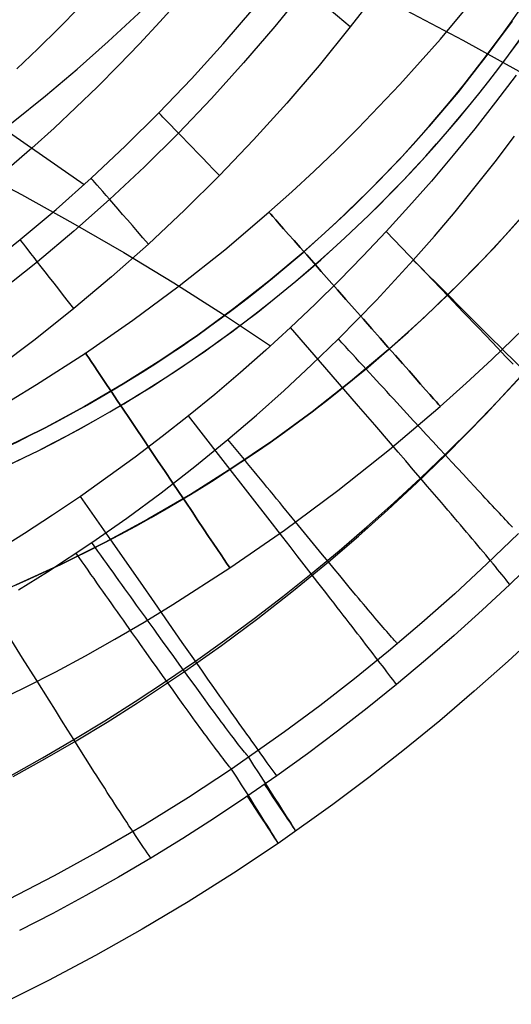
# Model space of a CAD drawing. Extents: x 35624 to 36541, y 4015 to 4839.
# Tile 78 of 150: x 36269 to 36326, y 4053 to 4167. Entities that reach past the tile are written whole.
import ezdxf

# ---------------------------------------------------------------- set-up
doc = ezdxf.new("R2010")
doc.units = 0
for name, color, linetype in [('FUSTO_INTERNO', 200, 'CONTINUOUS'), ('GAMBE', 96, 'CONTINUOUS'), ('IGES_LEVEL_1', 4, 'CONTINUOUS')]:
    doc.layers.add(name, color=color, linetype=linetype)

msp = doc.modelspace()

# ---------------------------------------------------------------- linework, layer by layer
at = {"layer": 'FUSTO_INTERNO'}
for p, q in [((36325.86, 4166.53, -193.15), (36322.8, 4162.36, -193.15)), ((36322.8, 4162.36, -168.15), (36325.86, 4166.53, -168.15)), ((36325.86, 4166.53, -180.65), (36322.8, 4162.36, -180.65)), ((36322.8, 4162.36, -193.15), (36319.61, 4158.29, -193.15)), ((36319.61, 4158.29, -168.15), (36322.8, 4162.36, -168.15)), ((36322.8, 4162.36, -180.65), (36319.61, 4158.29, -180.65)), ((36319.61, 4158.29, -193.15), (36316.27, 4154.33, -193.15)), ((36316.27, 4154.33, -168.15), (36319.61, 4158.29, -168.15)), ((36319.61, 4158.29, -180.65), (36316.27, 4154.33, -180.65)), ((36316.27, 4154.33, -193.15), (36312.81, 4150.49, -193.15)), ((36312.81, 4150.49, -168.15), (36316.27, 4154.33, -168.15)), ((36316.27, 4154.33, -180.65), (36312.81, 4150.49, -180.65)), ((36312.81, 4150.49, -193.15), (36309.21, 4146.77, -193.15)), ((36309.21, 4146.77, -168.15), (36312.81, 4150.49, -168.15)), ((36312.81, 4150.49, -180.65), (36309.21, 4146.77, -180.65)), ((36309.21, 4146.77, -193.15), (36305.49, 4143.17, -193.15)), ((36305.49, 4143.17, -168.15), (36309.21, 4146.77, -168.15)), ((36309.21, 4146.77, -180.65), (36305.49, 4143.17, -180.65)), ((36309.21, 4146.77, -193.15), (36309.21, 4146.77, -168.15)), ((36327.58, 4144.47, -193.15), (36323.77, 4140.25, -193.15)), ((36327.58, 4144.47, -168.15), (36323.77, 4140.25, -168.15)), ((36323.77, 4140.25, -180.65), (36327.58, 4144.47, -180.65)), ((36305.49, 4143.17, -193.15), (36301.65, 4139.71, -193.15)), ((36301.65, 4139.71, -168.15), (36305.49, 4143.17, -168.15)), ((36305.49, 4143.17, -180.65), (36301.65, 4139.71, -180.65)), ((36301.65, 4139.71, -193.15), (36297.69, 4136.37, -193.15)), ((36297.69, 4136.37, -168.15), (36301.65, 4139.71, -168.15)), ((36301.65, 4139.71, -180.65), (36297.69, 4136.37, -180.65)), ((36323.77, 4140.25, -193.15), (36319.82, 4136.16, -193.15)), ((36323.77, 4140.25, -168.15), (36319.82, 4136.16, -168.15)), ((36319.82, 4136.16, -180.65), (36323.77, 4140.25, -180.65)), ((36297.69, 4136.37, -193.15), (36293.62, 4133.18, -193.15)), ((36293.62, 4133.18, -168.15), (36297.69, 4136.37, -168.15)), ((36297.69, 4136.37, -180.65), (36293.62, 4133.18, -180.65)), ((36319.82, 4136.16, -193.15), (36315.73, 4132.21, -193.15)), ((36319.82, 4136.16, -168.15), (36315.73, 4132.21, -168.15)), ((36315.73, 4132.21, -180.65), (36319.82, 4136.16, -180.65)), ((36319.82, 4136.16, -193.15), (36319.82, 4136.16, -168.15)), ((36293.62, 4133.18, -193.15), (36289.45, 4130.12, -193.15)), ((36289.45, 4130.12, -168.15), (36293.62, 4133.18, -168.15)), ((36293.62, 4133.18, -180.65), (36289.45, 4130.12, -180.65)), ((36315.73, 4132.21, -193.15), (36311.51, 4128.4, -193.15)), ((36315.73, 4132.21, -168.15), (36311.51, 4128.4, -168.15)), ((36311.51, 4128.4, -180.65), (36315.73, 4132.21, -180.65)), ((36289.45, 4130.12, -193.15), (36285.17, 4127.21, -193.15)), ((36285.17, 4127.21, -168.15), (36289.45, 4130.12, -168.15)), ((36289.45, 4130.12, -180.65), (36285.17, 4127.21, -180.65)), ((36311.51, 4128.4, -193.15), (36307.16, 4124.74, -193.15)), ((36311.51, 4128.4, -168.15), (36307.16, 4124.74, -168.15)), ((36307.16, 4124.74, -180.65), (36311.51, 4128.4, -180.65)), ((36285.17, 4127.21, -193.15), (36280.79, 4124.45, -193.15)), ((36280.79, 4124.45, -168.15), (36285.17, 4127.21, -168.15)), ((36285.17, 4127.21, -180.65), (36280.79, 4124.45, -180.65)), ((36307.16, 4124.74, -193.15), (36302.69, 4121.22, -193.15)), ((36307.16, 4124.74, -168.15), (36302.69, 4121.22, -168.15)), ((36302.69, 4121.22, -180.65), (36307.16, 4124.74, -180.65)), ((36280.79, 4124.45, -193.15), (36276.33, 4121.83, -193.15)), ((36276.33, 4121.83, -168.15), (36280.79, 4124.45, -168.15)), ((36280.79, 4124.45, -180.65), (36276.33, 4121.83, -180.65)), ((36276.33, 4121.83, -193.15), (36271.78, 4119.38, -193.15)), ((36271.78, 4119.38, -168.15), (36276.33, 4121.83, -168.15)), ((36276.33, 4121.83, -180.65), (36271.78, 4119.38, -180.65)), ((36302.69, 4121.22, -193.15), (36298.1, 4117.87, -193.15)), ((36302.69, 4121.22, -168.15), (36298.1, 4117.87, -168.15)), ((36298.1, 4117.87, -180.65), (36302.69, 4121.22, -180.65)), ((36271.78, 4119.38, -193.15), (36267.14, 4117.07, -193.15)), ((36267.14, 4117.07, -168.15), (36271.78, 4119.38, -168.15)), ((36271.78, 4119.38, -180.65), (36267.14, 4117.07, -180.65)), ((36298.1, 4117.87, -193.15), (36293.4, 4114.67, -193.15)), ((36298.1, 4117.87, -168.15), (36293.4, 4114.67, -168.15)), ((36293.4, 4114.67, -180.65), (36298.1, 4117.87, -180.65)), ((36293.4, 4114.67, -193.15), (36288.59, 4111.63, -193.15)), ((36293.4, 4114.67, -168.15), (36288.59, 4111.63, -168.15)), ((36288.59, 4111.63, -180.65), (36293.4, 4114.67, -180.65)), ((36288.59, 4111.63, -193.15), (36283.68, 4108.76, -193.15)), ((36288.59, 4111.63, -168.15), (36283.68, 4108.76, -168.15)), ((36283.68, 4108.76, -180.65), (36288.59, 4111.63, -180.65)), ((36283.68, 4108.76, -193.15), (36278.68, 4106.06, -193.15)), ((36283.68, 4108.76, -168.15), (36278.68, 4106.06, -168.15)), ((36278.68, 4106.06, -180.65), (36283.68, 4108.76, -180.65)), ((36278.68, 4106.06, -193.15), (36273.58, 4103.53, -193.15)), ((36278.68, 4106.06, -168.15), (36273.58, 4103.53, -168.15)), ((36273.58, 4103.53, -180.65), (36278.68, 4106.06, -180.65)), ((36273.58, 4103.53, -193.15), (36268.41, 4101.17, -193.15)), ((36273.58, 4103.53, -168.15), (36268.41, 4101.17, -168.15)), ((36268.41, 4101.17, -180.65), (36273.58, 4103.53, -180.65))]:
    msp.add_line(p, q, dxfattribs=at)
at = {"layer": 'FUSTO_INTERNO', "extrusion": (5.97307e-06, -1.44203e-05, 1)}
msp.add_arc((36202.1, 4253.82, -185), 153.43, 269.9851, 0.0359, dxfattribs=at)
at = {"layer": 'FUSTO_INTERNO'}
for centre, radius, start, end in [((36202.06, 4253.92, -193.15), 151.53, 314.9996, 0), ((36202.06, 4253.92, -193.15), 166.53, 314.9997, 0), ((36202.06, 4253.92, -193.15), 151.53, 270, 314.9996), ((36202.06, 4253.92, -160.16), 153.53, 270, 314.9999), ((36202.06, 4253.92, -193.15), 166.53, 270, 314.9997)]:
    msp.add_arc(centre, radius, start, end, dxfattribs=at)
at = {"layer": 'FUSTO_INTERNO', "extrusion": (2.03804e-05, -2.03805e-05, 1)}
msp.add_arc((36202.21, 4253.77, -159.5), 153.32, 314.9978, 0.0528, dxfattribs=at)
at = {"layer": 'GAMBE'}
for p, q in [((36317.57, 4164.43, -380.01), (36322.08, 4169.86, -380.01)), ((36312.87, 4159.16, -380.01), (36317.57, 4164.43, -380.01)), ((36307.99, 4154.05, -380.01), (36312.87, 4159.16, -380.01)), ((36305.48, 4151.56, -380.01), (36307.99, 4154.05, -380.01)), ((36302.93, 4149.11, -380.01), (36305.48, 4151.56, -380.01)), ((36300.33, 4146.71, -380.01), (36302.93, 4149.11, -380.01)), ((36297.7, 4144.35, -380.01), (36300.33, 4146.71, -380.01)), ((36292.57, 4140, -380.01), (36297.7, 4144.35, -380.01)), ((36287.3, 4135.82, -380.01), (36292.57, 4140, -380.01)), ((36281.92, 4131.83, -380.01), (36287.3, 4135.82, -380.01)), ((36323.52, 4127.29, -380.01), (36329.31, 4132.94, -380.01)), ((36276.44, 4128.03, -380.01), (36281.92, 4131.83, -380.01)), ((36270.77, 4124.37, -380.01), (36276.44, 4128.03, -380.01)), ((36320.55, 4124.54, -380.01), (36323.52, 4127.29, -380.01)), ((36267.89, 4122.61, -380.01), (36270.77, 4124.37, -380.01)), ((36317.54, 4121.84, -380.01), (36320.55, 4124.54, -380.01)), ((36311.68, 4116.86, -380.01), (36317.54, 4121.84, -380.01)), ((36305.66, 4112.08, -380.01), (36311.68, 4116.86, -380.01)), ((36299.48, 4107.5, -380.01), (36305.66, 4112.08, -380.01)), ((36293.16, 4103.12, -380.01), (36299.48, 4107.5, -380.01)), ((36286.58, 4098.87, -380.01), (36293.16, 4103.12, -380.01)), ((36283.23, 4096.84, -380.01), (36286.58, 4098.87, -380.01)), ((36279.85, 4094.86, -380.01), (36283.23, 4096.84, -380.01)), ((36276.44, 4092.94, -380.01), (36279.85, 4094.86, -380.01)), ((36272.99, 4091.09, -380.01), (36276.44, 4092.94, -380.01)), ((36269.51, 4089.3, -380.01), (36272.99, 4091.09, -380.01)), ((36265.99, 4087.59, -380.01), (36269.51, 4089.3, -380.01))]:
    msp.add_line(p, q, dxfattribs=at)
at = {"layer": 'GAMBE', "extrusion": (0.750222, 0.661186, 2.08941e-07)}
msp.add_circle((-20905.34, -380.02, 29971.53), 15, dxfattribs=at)
at = {"layer": 'GAMBE', "extrusion": (0.830336, 0.557263, 2.09836e-07)}
msp.add_circle((-16802.86, -380.02, 32422.04), 15, dxfattribs=at)
at = {"layer": 'IGES_LEVEL_1'}
for p, q in [((36310.62, 4170.4, -319.73), (36307.12, 4165.84, -319.73)), ((36301.87, 4170.21, -317.1), (36298.37, 4165.89, -317.1)), ((36275.71, 4168.11, -139.73), (36273.35, 4165.69, -139.73)), ((36287.38, 4169.04, -229.73), (36285.06, 4166.45, -229.73)), ((36292.38, 4163.88, -310.6), (36295.93, 4168.03, -310.6)), ((36313.55, 4167.8, -96.56), (36320.15, 4164.31, -99.74)), ((36273.35, 4165.69, -139.73), (36270.94, 4163.32, -139.73)), ((36285.06, 4166.45, -229.73), (36282.69, 4163.89, -229.73)), ((36298.37, 4165.89, -317.1), (36294.76, 4161.67, -317.1)), ((36307.12, 4165.84, -319.73), (36303.5, 4161.38, -319.73)), ((36282.69, 4163.89, -229.73), (36280.28, 4161.38, -229.73)), ((36288.71, 4159.83, -310.6), (36292.38, 4163.88, -310.6)), ((36320.15, 4164.31, -99.74), (36326.65, 4160.72, -103)), ((36270.94, 4163.32, -139.73), (36268.49, 4160.99, -139.73)), ((36280.28, 4161.38, -229.73), (36277.83, 4158.91, -229.73)), ((36294.76, 4161.67, -317.1), (36291.03, 4157.56, -317.1)), ((36303.5, 4161.38, -319.73), (36299.77, 4157.02, -319.73)), ((36326.32, 4160.27, -103), (36323.95, 4157.13, -103)), ((36277.83, 4158.91, -229.73), (36275.33, 4156.49, -229.73)), ((36284.94, 4155.88, -310.6), (36288.71, 4159.83, -310.6)), ((36291.03, 4157.56, -317.1), (36287.2, 4153.54, -317.1)), ((36299.77, 4157.02, -319.73), (36295.92, 4152.77, -319.73)), ((36323.95, 4157.13, -103), (36321.53, 4154.03, -103)), ((36263.47, 4156.48, -139.73), (36276.29, 4147.57, -310.6)), ((36275.33, 4156.49, -229.73), (36272.8, 4154.11, -229.73)), ((36281.07, 4152.04, -310.6), (36284.94, 4155.88, -310.6)), ((36272.8, 4154.11, -229.73), (36270.22, 4151.78, -229.73)), ((36287.2, 4153.54, -317.1), (36283.27, 4149.64, -317.1)), ((36321.53, 4154.03, -103), (36319.05, 4150.98, -103)), ((36323.9, 4150.21, -319.73), (36326.15, 4153.17, -319.73)), ((36277.1, 4148.31, -310.6), (36281.07, 4152.04, -310.6)), ((36295.92, 4152.77, -319.73), (36291.96, 4148.62, -319.73)), ((36270.22, 4151.78, -229.73), (36267.6, 4149.5, -229.73)), ((36319.05, 4150.98, -103), (36316.51, 4147.98, -103)), ((36321.6, 4147.29, -319.73), (36323.9, 4150.21, -319.73)), ((36262.93, 4149.65, -87.26), (36269.01, 4146.43, -89.7)), ((36283.27, 4149.64, -317.1), (36279.23, 4145.85, -317.1)), ((36291.96, 4148.62, -319.73), (36287.9, 4144.59, -319.73)), ((36273.03, 4144.68, -310.6), (36277.1, 4148.31, -310.6)), ((36316.51, 4147.98, -103), (36313.92, 4145.02, -103)), ((36269.01, 4146.43, -89.7), (36274.99, 4143.11, -92.22)), ((36319.26, 4144.41, -319.73), (36321.6, 4147.29, -319.73)), ((36279.23, 4145.85, -317.1), (36275.1, 4142.17, -317.1)), ((36268.87, 4141.18, -310.6), (36273.03, 4144.68, -310.6)), ((36287.9, 4144.59, -319.73), (36283.73, 4140.67, -319.73)), ((36313.92, 4145.02, -103), (36311.28, 4142.12, -103)), ((36316.86, 4141.58, -319.73), (36319.26, 4144.41, -319.73)), ((36274.99, 4143.11, -92.22), (36280.88, 4139.7, -94.8)), ((36275.1, 4142.17, -317.1), (36270.87, 4138.6, -317.1)), ((36311.28, 4142.12, -103), (36308.59, 4139.26, -103)), ((36318.48, 4134.6, -107.88), (36311.28, 4142.12, -103)), ((36264.61, 4137.79, -310.61), (36268.87, 4141.18, -310.6)), ((36283.73, 4140.67, -319.73), (36279.45, 4136.87, -319.73)), ((36314.42, 4138.8, -319.73), (36316.86, 4141.58, -319.73)), ((36280.88, 4139.7, -94.8), (36286.66, 4136.18, -97.47)), ((36270.87, 4138.6, -317.1), (36266.54, 4135.16, -317.1)), ((36308.59, 4139.26, -103), (36305.85, 4136.46, -103)), ((36310.15, 4134.16, -319.73), (36314.42, 4138.8, -319.73)), ((36279.45, 4136.87, -319.73), (36275.08, 4133.18, -319.73)), ((36286.66, 4136.18, -97.47), (36292.33, 4132.58, -100.2)), ((36305.85, 4136.46, -103), (36303.05, 4133.71, -103)), ((36303.05, 4133.71, -103), (36300.21, 4131.01, -103)), ((36305.74, 4129.67, -319.73), (36310.15, 4134.16, -319.73)), ((36320.21, 4132.78, -109.15), (36318.48, 4134.6, -107.88)), ((36275.08, 4133.18, -319.73), (36270.61, 4129.62, -319.73)), ((36292.33, 4132.58, -100.2), (36297.89, 4128.88, -103)), ((36321.92, 4131, -110.44), (36320.21, 4132.78, -109.15)), ((36300.21, 4131.01, -103), (36297.32, 4128.37, -103)), ((36304.19, 4126.4, -105.79), (36300.21, 4131.01, -103)), ((36323.58, 4129.26, -111.78), (36321.92, 4131, -110.44)), ((36270.61, 4129.62, -319.73), (36266.05, 4126.19, -319.73)), ((36302.64, 4126.65, -319.73), (36305.74, 4129.67, -319.73)), ((36306.15, 4129.22, -319.72), (36305.74, 4129.67, -319.73)), ((36306.55, 4128.78, -319.69), (36306.15, 4129.22, -319.72)), ((36325.19, 4127.57, -113.18), (36323.58, 4129.26, -111.78)), ((36297.32, 4128.37, -103), (36294.39, 4125.78, -103)), ((36306.96, 4128.34, -319.65), (36306.55, 4128.78, -319.69)), ((36307.36, 4127.9, -319.59), (36306.96, 4128.34, -319.65)), ((36307.76, 4127.46, -319.53), (36307.36, 4127.9, -319.59)), ((36308.16, 4127.03, -319.45), (36307.76, 4127.46, -319.53)), ((36308.56, 4126.59, -319.36), (36308.16, 4127.03, -319.45)), ((36325.98, 4126.74, -113.9), (36325.19, 4127.57, -113.18)), ((36294.39, 4125.78, -103), (36291.41, 4123.24, -103)), ((36299.47, 4123.7, -319.73), (36302.64, 4126.65, -319.73)), ((36308.07, 4121.89, -108.65), (36304.19, 4126.4, -105.79)), ((36308.96, 4126.15, -319.26), (36308.56, 4126.59, -319.36)), ((36309.36, 4125.72, -319.15), (36308.96, 4126.15, -319.26)), ((36309.76, 4125.28, -319.02), (36309.36, 4125.72, -319.15)), ((36322.81, 4120.95, -313.44), (36327.35, 4125.85, -313.44)), ((36310.16, 4124.85, -318.88), (36309.76, 4125.28, -319.02)), ((36310.55, 4124.42, -318.74), (36310.16, 4124.85, -318.88)), ((36324.23, 4122.46, -115.01), (36327.11, 4125.54, -115.02)), ((36296.24, 4120.82, -319.73), (36299.47, 4123.7, -319.73)), ((36310.95, 4123.99, -318.57), (36310.55, 4124.42, -318.74)), ((36311.34, 4123.56, -318.4), (36310.95, 4123.99, -318.57)), ((36311.74, 4123.13, -318.22), (36311.34, 4123.56, -318.4)), ((36291.41, 4123.24, -103), (36288.38, 4120.77, -103)), ((36312.13, 4122.71, -318.02), (36311.74, 4123.13, -318.22)), ((36312.52, 4122.29, -317.82), (36312.13, 4122.71, -318.02)), ((36312.9, 4121.86, -317.6), (36312.52, 4122.29, -317.82)), ((36321.29, 4119.42, -115), (36324.23, 4122.46, -115.01)), ((36309.95, 4119.71, -110.13), (36308.07, 4121.89, -108.65)), ((36313.29, 4121.44, -317.37), (36312.9, 4121.86, -317.6)), ((36313.68, 4121.02, -317.13), (36313.29, 4121.44, -317.37)), ((36288.38, 4120.77, -103), (36285.31, 4118.34, -103)), ((36292.13, 4115.92, -105.78), (36288.38, 4120.77, -103)), ((36292.95, 4118.01, -319.73), (36296.24, 4120.82, -319.73)), ((36314.06, 4120.61, -316.88), (36313.68, 4121.02, -317.13)), ((36314.44, 4120.19, -316.62), (36314.06, 4120.61, -316.88)), ((36315.2, 4119.37, -316.06), (36314.44, 4120.19, -316.62)), ((36318.14, 4116.19, -313.44), (36322.81, 4120.95, -313.44)), ((36311.78, 4117.58, -111.66), (36309.95, 4119.71, -110.13)), ((36315.95, 4118.56, -315.47), (36315.2, 4119.37, -316.06)), ((36318.3, 4116.45, -114.99), (36321.29, 4119.42, -115)), ((36285.31, 4118.34, -103), (36282.2, 4115.98, -103)), ((36289.12, 4114.88, -319.73), (36292.95, 4118.01, -319.73)), ((36293.33, 4117.55, -319.72), (36292.95, 4118.01, -319.73)), ((36316.69, 4117.76, -314.83), (36315.95, 4118.56, -315.47)), ((36317.42, 4116.96, -314.15), (36316.69, 4117.76, -314.83)), ((36293.71, 4117.08, -319.69), (36293.33, 4117.55, -319.72)), ((36294.09, 4116.62, -319.65), (36293.71, 4117.08, -319.69)), ((36294.47, 4116.16, -319.6), (36294.09, 4116.62, -319.65)), ((36312.68, 4116.54, -112.46), (36311.78, 4117.58, -111.66)), ((36318.14, 4116.19, -313.44), (36317.42, 4116.96, -314.15)), ((36282.2, 4115.98, -103), (36279.05, 4113.67, -103)), ((36295.8, 4111.2, -108.63), (36292.13, 4115.92, -105.78)), ((36294.85, 4115.7, -319.53), (36294.47, 4116.16, -319.6)), ((36295.22, 4115.23, -319.45), (36294.85, 4115.7, -319.53)), ((36313.55, 4115.52, -113.27), (36312.68, 4116.54, -112.46)), ((36314.42, 4114.51, -114.12), (36313.55, 4115.52, -113.27)), ((36314.84, 4112.99, -313.44), (36318.14, 4116.19, -313.44)), ((36315.26, 4113.53, -114.99), (36318.3, 4116.45, -114.99)), ((36318.84, 4115.42, -312.68), (36318.14, 4116.19, -313.44)), ((36285.21, 4111.84, -319.73), (36289.12, 4114.88, -319.73)), ((36295.6, 4114.77, -319.36), (36295.22, 4115.23, -319.45)), ((36295.98, 4114.31, -319.26), (36295.6, 4114.77, -319.36)), ((36296.35, 4113.86, -319.15), (36295.98, 4114.31, -319.26)), ((36315.26, 4113.53, -114.99), (36314.42, 4114.51, -114.12)), ((36319.54, 4114.67, -311.89), (36318.84, 4115.42, -312.68)), ((36320.22, 4113.94, -311.06), (36319.54, 4114.67, -311.89)), ((36279.05, 4113.67, -103), (36275.86, 4111.42, -103)), ((36296.72, 4113.4, -319.02), (36296.35, 4113.86, -319.15)), ((36297.1, 4112.94, -318.89), (36296.72, 4113.4, -319.02)), ((36312.17, 4110.67, -114.98), (36315.26, 4113.53, -114.99)), ((36316.08, 4112.57, -115.89), (36315.26, 4113.53, -114.99)), ((36320.88, 4113.22, -310.2), (36320.22, 4113.94, -311.06)), ((36321.53, 4112.53, -309.29), (36320.88, 4113.22, -310.2)), ((36297.47, 4112.49, -318.74), (36297.1, 4112.94, -318.89)), ((36297.84, 4112.04, -318.58), (36297.47, 4112.49, -318.74)), ((36298.21, 4111.59, -318.4), (36297.84, 4112.04, -318.58)), ((36311.48, 4109.86, -313.44), (36314.84, 4112.99, -313.44)), ((36316.89, 4111.63, -116.83), (36316.08, 4112.57, -115.89)), ((36321.84, 4112.19, -308.83), (36321.53, 4112.53, -309.29)), ((36322.15, 4111.86, -308.36), (36321.84, 4112.19, -308.83)), ((36275.86, 4111.42, -103), (36272.63, 4109.23, -103)), ((36279.37, 4106.37, -105.77), (36275.86, 4111.42, -103)), ((36281.23, 4108.9, -319.73), (36285.21, 4111.84, -319.73)), ((36297.57, 4108.91, -110.11), (36295.8, 4111.2, -108.63)), ((36298.58, 4111.14, -318.22), (36298.21, 4111.59, -318.4)), ((36298.94, 4110.69, -318.02), (36298.58, 4111.14, -318.22)), ((36317.67, 4110.71, -117.82), (36316.89, 4111.63, -116.83)), ((36322.46, 4111.53, -307.88), (36322.15, 4111.86, -308.36)), ((36322.76, 4111.21, -307.39), (36322.46, 4111.53, -307.88)), ((36323.05, 4110.9, -306.89), (36322.76, 4111.21, -307.39)), ((36323.33, 4110.59, -306.39), (36323.05, 4110.9, -306.89)), ((36299.31, 4110.24, -317.82), (36298.94, 4110.69, -318.02)), ((36299.67, 4109.8, -317.6), (36299.31, 4110.24, -317.82)), ((36300.04, 4109.35, -317.37), (36299.67, 4109.8, -317.6)), ((36308.06, 4106.81, -313.44), (36311.48, 4109.86, -313.44)), ((36309.02, 4107.87, -114.97), (36312.17, 4110.67, -114.98)), ((36318.06, 4110.26, -118.32), (36317.67, 4110.71, -117.82)), ((36318.43, 4109.82, -118.85), (36318.06, 4110.26, -118.32)), ((36318.81, 4109.38, -119.38), (36318.43, 4109.82, -118.85)), ((36323.61, 4110.3, -305.87), (36323.33, 4110.59, -306.39)), ((36323.88, 4110.01, -305.35), (36323.61, 4110.3, -305.87)), ((36324.15, 4109.73, -304.82), (36323.88, 4110.01, -305.35)), ((36324.4, 4109.45, -304.28), (36324.15, 4109.73, -304.82)), ((36272.63, 4109.23, -103), (36269.36, 4107.1, -103)), ((36277.18, 4106.06, -319.73), (36281.23, 4108.9, -319.73)), ((36299.3, 4106.68, -111.64), (36297.57, 4108.91, -110.11)), ((36300.4, 4108.91, -317.13), (36300.04, 4109.35, -317.37)), ((36300.76, 4108.47, -316.88), (36300.4, 4108.91, -317.13)), ((36319.17, 4108.95, -119.93), (36318.81, 4109.38, -119.38)), ((36319.54, 4108.52, -120.49), (36319.17, 4108.95, -119.93)), ((36324.65, 4109.19, -303.74), (36324.4, 4109.45, -304.28)), ((36324.89, 4108.94, -303.18), (36324.65, 4109.19, -303.74)), ((36325.11, 4108.7, -302.62), (36324.89, 4108.94, -303.18)), ((36325.33, 4108.47, -302.05), (36325.11, 4108.7, -302.62)), ((36301.11, 4108.04, -316.62), (36300.76, 4108.47, -316.88)), ((36301.82, 4107.17, -316.07), (36301.11, 4108.04, -316.62)), ((36305.83, 4105.12, -114.97), (36309.02, 4107.87, -114.97)), ((36319.89, 4108.1, -121.07), (36319.54, 4108.52, -120.49)), ((36320.24, 4107.69, -121.66), (36319.89, 4108.1, -121.07)), ((36320.58, 4107.28, -122.27), (36320.24, 4107.69, -121.66)), ((36325.54, 4108.25, -301.47), (36325.33, 4108.47, -302.05)), ((36325.73, 4108.05, -300.89), (36325.54, 4108.25, -301.47)), ((36325.91, 4107.86, -300.29), (36325.73, 4108.05, -300.89)), ((36269.36, 4107.1, -103), (36266.06, 4105.03, -103)), ((36282.8, 4101.45, -108.62), (36279.37, 4106.37, -105.77)), ((36300.15, 4105.59, -112.44), (36299.3, 4106.68, -111.64)), ((36302.53, 4106.32, -315.47), (36301.82, 4107.17, -316.07)), ((36303.22, 4105.47, -314.83), (36302.53, 4106.32, -315.47)), ((36304.58, 4103.82, -313.44), (36308.06, 4106.81, -313.44)), ((36320.92, 4106.88, -122.89), (36320.58, 4107.28, -122.27)), ((36321.25, 4106.49, -123.54), (36320.92, 4106.88, -122.89)), ((36321.58, 4106.11, -124.2), (36321.25, 4106.49, -123.54)), ((36326.61, 4107.12, -297.2), (36322.95, 4103.58, -297.2)), ((36272.03, 4102.66, -319.73), (36277.18, 4106.06, -319.73)), ((36277.53, 4105.57, -319.72), (36277.18, 4106.06, -319.73)), ((36277.88, 4105.08, -319.69), (36277.53, 4105.57, -319.72)), ((36300.98, 4104.52, -113.25), (36300.15, 4105.59, -112.44)), ((36303.91, 4104.64, -314.15), (36303.22, 4105.47, -314.83)), ((36321.89, 4105.73, -124.89), (36321.58, 4106.11, -124.2)), ((36322.2, 4105.35, -125.59), (36321.89, 4105.73, -124.89)), ((36322.51, 4104.99, -126.31), (36322.2, 4105.35, -125.59)), ((36330.37, 4105.85, -137), (36325.6, 4101.19, -137)), ((36275.7, 4104.33, -319.72), (36275.35, 4104.83, -319.73)), ((36276.05, 4103.84, -319.69), (36275.7, 4104.33, -319.72)), ((36278.23, 4104.59, -319.65), (36277.88, 4105.08, -319.69)), ((36278.58, 4104.1, -319.6), (36278.23, 4104.59, -319.65)), ((36278.93, 4103.62, -319.53), (36278.58, 4104.1, -319.6)), ((36301.79, 4103.47, -114.09), (36300.98, 4104.52, -113.25)), ((36302.59, 4102.44, -114.96), (36305.83, 4105.12, -114.97)), ((36304.58, 4103.82, -313.44), (36303.91, 4104.64, -314.15)), ((36322.81, 4104.63, -127.06), (36322.51, 4104.99, -126.31)), ((36323.1, 4104.28, -127.83), (36322.81, 4104.63, -127.06)), ((36323.38, 4103.94, -128.62), (36323.1, 4104.28, -127.83)), ((36276.39, 4103.35, -319.65), (36276.05, 4103.84, -319.69)), ((36276.74, 4102.86, -319.6), (36276.39, 4103.35, -319.65)), ((36279.28, 4103.13, -319.45), (36278.93, 4103.62, -319.53)), ((36279.63, 4102.64, -319.36), (36279.28, 4103.13, -319.45)), ((36300.53, 4100.5, -313.44), (36304.58, 4103.82, -313.44)), ((36302.59, 4102.44, -114.96), (36301.79, 4103.47, -114.09)), ((36305.25, 4103.02, -312.68), (36304.58, 4103.82, -313.44)), ((36305.9, 4102.23, -311.89), (36305.25, 4103.02, -312.68)), ((36322.95, 4103.58, -297.2), (36319.22, 4100.12, -297.2)), ((36323.66, 4103.6, -129.44), (36323.38, 4103.94, -128.62)), ((36323.93, 4103.27, -130.29), (36323.66, 4103.6, -129.44)), ((36324.19, 4102.95, -131.16), (36323.93, 4103.27, -130.29)), ((36324.44, 4102.64, -132.06), (36324.19, 4102.95, -131.16)), ((36268.67, 4100.57, -319.73), (36272.03, 4102.66, -319.73)), ((36277.08, 4102.37, -319.53), (36276.74, 4102.86, -319.6)), ((36277.43, 4101.88, -319.45), (36277.08, 4102.37, -319.53)), ((36277.77, 4101.39, -319.36), (36277.43, 4101.88, -319.45)), ((36279.97, 4102.16, -319.26), (36279.63, 4102.64, -319.36)), ((36280.32, 4101.68, -319.15), (36279.97, 4102.16, -319.26)), ((36299.3, 4099.82, -114.96), (36302.59, 4102.44, -114.96)), ((36303.37, 4101.43, -115.87), (36302.59, 4102.44, -114.96)), ((36306.54, 4101.46, -311.06), (36305.9, 4102.23, -311.89)), ((36324.69, 4102.34, -132.98), (36324.44, 4102.64, -132.06)), ((36324.93, 4102.04, -133.94), (36324.69, 4102.34, -132.98)), ((36325.16, 4101.75, -134.93), (36324.93, 4102.04, -133.94)), ((36325.38, 4101.47, -135.95), (36325.16, 4101.75, -134.93)), ((36278.12, 4100.9, -319.26), (36277.77, 4101.39, -319.36)), ((36278.46, 4100.42, -319.15), (36278.12, 4100.9, -319.26)), ((36280.66, 4101.19, -319.02), (36280.32, 4101.68, -319.15)), ((36281.01, 4100.71, -318.89), (36280.66, 4101.19, -319.02)), ((36281.35, 4100.24, -318.74), (36281.01, 4100.71, -318.89)), ((36284.47, 4099.06, -110.1), (36282.8, 4101.45, -108.62)), ((36304.13, 4100.45, -116.81), (36303.37, 4101.43, -115.87)), ((36307.16, 4100.71, -310.2), (36306.54, 4101.46, -311.06)), ((36307.77, 4099.98, -309.29), (36307.16, 4100.71, -310.2)), ((36325.6, 4101.19, -137), (36322.4, 4098.21, -137)), ((36325.6, 4101.19, -137), (36325.38, 4101.47, -135.95)), ((36278.8, 4099.93, -319.02), (36278.46, 4100.42, -319.15)), ((36279.14, 4099.45, -318.89), (36278.8, 4099.93, -319.02)), ((36281.69, 4099.76, -318.58), (36281.35, 4100.24, -318.74)), ((36282.03, 4099.28, -318.41), (36281.69, 4099.76, -318.58)), ((36295.97, 4097.25, -114.95), (36299.3, 4099.82, -114.96)), ((36296.39, 4097.27, -313.44), (36300.53, 4100.5, -313.44)), ((36304.88, 4099.49, -117.79), (36304.13, 4100.45, -116.81)), ((36305.24, 4099.02, -118.3), (36304.88, 4099.49, -117.79)), ((36308.06, 4099.63, -308.83), (36307.77, 4099.98, -309.29)), ((36308.35, 4099.28, -308.36), (36308.06, 4099.63, -308.83)), ((36319.22, 4100.12, -297.2), (36315.41, 4096.75, -297.2)), ((36279.48, 4098.97, -318.74), (36279.14, 4099.45, -318.89)), ((36279.82, 4098.49, -318.58), (36279.48, 4098.97, -318.74)), ((36280.16, 4098.01, -318.41), (36279.82, 4098.49, -318.58)), ((36282.37, 4098.81, -318.22), (36282.03, 4099.28, -318.41)), ((36282.71, 4098.34, -318.03), (36282.37, 4098.81, -318.22)), ((36283.05, 4097.86, -317.82), (36282.71, 4098.34, -318.03)), ((36286.09, 4096.73, -111.63), (36284.47, 4099.06, -110.1)), ((36305.6, 4098.55, -118.82), (36305.24, 4099.02, -118.3)), ((36305.96, 4098.1, -119.36), (36305.6, 4098.55, -118.82)), ((36308.64, 4098.93, -307.88), (36308.35, 4099.28, -308.36)), ((36308.92, 4098.6, -307.39), (36308.64, 4098.93, -307.88)), ((36309.2, 4098.27, -306.89), (36308.92, 4098.6, -307.39)), ((36269.16, 4092.67, -108.62), (36265.98, 4097.78, -105.77)), ((36280.49, 4097.53, -318.22), (36280.16, 4098.01, -318.41)), ((36280.83, 4097.06, -318.03), (36280.49, 4097.53, -318.22)), ((36283.39, 4097.4, -317.6), (36283.05, 4097.86, -317.82)), ((36283.72, 4096.93, -317.37), (36283.39, 4097.4, -317.6)), ((36292.19, 4094.14, -313.44), (36296.39, 4097.27, -313.44)), ((36292.6, 4094.75, -114.95), (36295.97, 4097.25, -114.95)), ((36306.3, 4097.65, -119.9), (36305.96, 4098.1, -119.36)), ((36306.65, 4097.2, -120.47), (36306.3, 4097.65, -119.9)), ((36306.99, 4096.76, -121.04), (36306.65, 4097.2, -120.47)), ((36309.46, 4097.95, -306.39), (36309.2, 4098.27, -306.89)), ((36309.73, 4097.64, -305.87), (36309.46, 4097.95, -306.39)), ((36309.98, 4097.34, -305.35), (36309.73, 4097.64, -305.87)), ((36310.23, 4097.04, -304.82), (36309.98, 4097.34, -305.35)), ((36322.4, 4098.21, -137), (36319.15, 4095.28, -137)), ((36281.16, 4096.58, -317.82), (36280.83, 4097.06, -318.03)), ((36281.5, 4096.11, -317.6), (36281.16, 4096.58, -317.82)), ((36281.83, 4095.64, -317.37), (36281.5, 4096.11, -317.6)), ((36284.05, 4096.47, -317.13), (36283.72, 4096.93, -317.37)), ((36284.38, 4096, -316.88), (36284.05, 4096.47, -317.13)), ((36286.88, 4095.6, -112.42), (36286.09, 4096.73, -111.63)), ((36307.32, 4096.33, -121.64), (36306.99, 4096.76, -121.04)), ((36307.65, 4095.91, -122.25), (36307.32, 4096.33, -121.64)), ((36310.47, 4096.76, -304.28), (36310.23, 4097.04, -304.82)), ((36310.7, 4096.49, -303.74), (36310.47, 4096.76, -304.28)), ((36310.93, 4096.22, -303.18), (36310.7, 4096.49, -303.74)), ((36311.14, 4095.97, -302.62), (36310.93, 4096.22, -303.18)), ((36315.41, 4096.75, -297.2), (36311.53, 4093.46, -297.2)), ((36282.16, 4095.18, -317.13), (36281.83, 4095.64, -317.37)), ((36282.49, 4094.71, -316.88), (36282.16, 4095.18, -317.13)), ((36284.71, 4095.54, -316.62), (36284.38, 4096, -316.88)), ((36285.37, 4094.63, -316.07), (36284.71, 4095.54, -316.62)), ((36287.66, 4094.48, -113.24), (36286.88, 4095.6, -112.42)), ((36307.97, 4095.49, -122.87), (36307.65, 4095.91, -122.25)), ((36308.29, 4095.08, -123.52), (36307.97, 4095.49, -122.87)), ((36308.6, 4094.68, -124.18), (36308.29, 4095.08, -123.52)), ((36311.35, 4095.73, -302.05), (36311.14, 4095.97, -302.62)), ((36311.55, 4095.5, -301.47), (36311.35, 4095.73, -302.05)), ((36311.73, 4095.29, -300.89), (36311.55, 4095.5, -301.47)), ((36311.91, 4095.09, -300.29), (36311.73, 4095.29, -300.89)), ((36312.07, 4094.91, -299.69), (36311.91, 4095.09, -300.29)), ((36312.22, 4094.74, -299.08), (36312.07, 4094.91, -299.69)), ((36319.15, 4095.28, -137), (36315.85, 4092.41, -137)), ((36329.26, 4095.9, -208.44), (36325.41, 4092.32, -208.44)), ((36282.81, 4094.25, -316.62), (36282.49, 4094.71, -316.88)), ((36283.46, 4093.33, -316.07), (36282.81, 4094.25, -316.62)), ((36286.02, 4093.73, -315.47), (36285.37, 4094.63, -316.07)), ((36288.43, 4093.39, -114.08), (36287.66, 4094.48, -113.24)), ((36287.91, 4091.11, -313.44), (36292.19, 4094.14, -313.44)), ((36289.18, 4092.32, -114.95), (36292.6, 4094.75, -114.95)), ((36308.9, 4094.29, -124.87), (36308.6, 4094.68, -124.18)), ((36309.2, 4093.9, -125.57), (36308.9, 4094.29, -124.87)), ((36309.49, 4093.52, -126.29), (36309.2, 4093.9, -125.57)), ((36312.29, 4094.66, -298.77), (36312.22, 4094.74, -299.08)), ((36312.35, 4094.59, -298.46), (36312.29, 4094.66, -298.77)), ((36312.42, 4094.52, -298.15), (36312.35, 4094.59, -298.46)), ((36312.48, 4094.45, -297.84), (36312.42, 4094.52, -298.15)), ((36312.53, 4094.39, -297.52), (36312.48, 4094.45, -297.84)), ((36312.58, 4094.33, -297.2), (36312.53, 4094.39, -297.52)), ((36270.71, 4090.19, -110.09), (36269.16, 4092.67, -108.62)), ((36284.1, 4092.43, -315.47), (36283.46, 4093.33, -316.07)), ((36286.66, 4092.84, -314.83), (36286.02, 4093.73, -315.47)), ((36287.29, 4091.97, -314.16), (36286.66, 4092.84, -314.83)), ((36289.18, 4092.32, -114.95), (36288.43, 4093.39, -114.08)), ((36311.53, 4093.46, -297.2), (36307.59, 4090.25, -297.2)), ((36309.78, 4093.15, -127.04), (36309.49, 4093.52, -126.29)), ((36310.06, 4092.79, -127.81), (36309.78, 4093.15, -127.04)), ((36310.33, 4092.43, -128.61), (36310.06, 4092.79, -127.81)), ((36284.74, 4091.53, -314.83), (36284.1, 4092.43, -315.47)), ((36285.36, 4090.65, -314.16), (36284.74, 4091.53, -314.83)), ((36285.71, 4089.94, -114.94), (36289.18, 4092.32, -114.95)), ((36287.91, 4091.11, -313.44), (36287.29, 4091.97, -314.16)), ((36289.91, 4091.27, -115.85), (36289.18, 4092.32, -114.95)), ((36310.6, 4092.09, -129.43), (36310.33, 4092.43, -128.61)), ((36310.86, 4091.75, -130.27), (36310.6, 4092.09, -129.43)), ((36311.11, 4091.41, -131.15), (36310.86, 4091.75, -130.27)), ((36315.85, 4092.41, -137), (36312.49, 4089.6, -137)), ((36325.41, 4092.32, -208.44), (36321.48, 4088.82, -208.44)), ((36282.48, 4087.48, -313.44), (36287.91, 4091.11, -313.44)), ((36285.98, 4089.79, -313.44), (36285.36, 4090.65, -314.16)), ((36288.53, 4090.26, -312.68), (36287.91, 4091.11, -313.44)), ((36290.63, 4090.24, -116.79), (36289.91, 4091.27, -115.85)), ((36311.36, 4091.09, -132.05), (36311.11, 4091.41, -131.15)), ((36311.6, 4090.78, -132.98), (36311.36, 4091.09, -132.05)), ((36311.83, 4090.47, -133.93), (36311.6, 4090.78, -132.98)), ((36312.06, 4090.17, -134.92), (36311.83, 4090.47, -133.93)), ((36272.22, 4087.78, -111.62), (36270.71, 4090.19, -110.09)), ((36282.21, 4087.63, -114.94), (36285.71, 4089.94, -114.94)), ((36286.59, 4088.94, -312.68), (36285.98, 4089.79, -313.44)), ((36289.13, 4089.44, -311.89), (36288.53, 4090.26, -312.68)), ((36289.72, 4088.63, -311.06), (36289.13, 4089.44, -311.89)), ((36291.33, 4089.25, -117.77), (36290.63, 4090.24, -116.79)), ((36291.67, 4088.76, -118.28), (36291.33, 4089.25, -117.77)), ((36307.59, 4090.25, -297.2), (36303.58, 4087.13, -297.2)), ((36312.49, 4089.6, -137), (36309.09, 4086.86, -137)), ((36312.28, 4089.88, -135.95), (36312.06, 4090.17, -134.92)), ((36312.49, 4089.6, -137), (36312.28, 4089.88, -135.95)), ((36287.18, 4088.11, -311.89), (36286.59, 4088.94, -312.68)), ((36287.77, 4087.29, -311.06), (36287.18, 4088.11, -311.89)), ((36290.29, 4087.84, -310.19), (36289.72, 4088.63, -311.06)), ((36292.01, 4088.27, -118.8), (36291.67, 4088.76, -118.28)), ((36292.35, 4087.8, -119.34), (36292.01, 4088.27, -118.8)), ((36321.48, 4088.82, -208.44), (36317.48, 4085.4, -208.44)), ((36272.95, 4086.61, -112.42), (36272.22, 4087.78, -111.62)), ((36278.67, 4085.39, -114.94), (36282.21, 4087.63, -114.94)), ((36278.94, 4085.24, -313.44), (36282.48, 4087.48, -313.44)), ((36288.34, 4086.5, -310.19), (36287.77, 4087.29, -311.06)), ((36290.85, 4087.07, -309.29), (36290.29, 4087.84, -310.19)), ((36291.13, 4086.7, -308.83), (36290.85, 4087.07, -309.29)), ((36292.68, 4087.33, -119.89), (36292.35, 4087.8, -119.34)), ((36293, 4086.87, -120.45), (36292.68, 4087.33, -119.89)), ((36303.58, 4087.13, -297.2), (36299.51, 4084.1, -297.2)), ((36273.68, 4085.45, -113.23), (36272.95, 4086.61, -112.42)), ((36288.89, 4085.73, -309.29), (36288.34, 4086.5, -310.19)), ((36291.4, 4086.34, -308.36), (36291.13, 4086.7, -308.83)), ((36291.66, 4085.98, -307.88), (36291.4, 4086.34, -308.36)), ((36291.92, 4085.62, -307.39), (36291.66, 4085.98, -307.88)), ((36293.33, 4086.41, -121.03), (36293, 4086.87, -120.45)), ((36293.64, 4085.97, -121.62), (36293.33, 4086.41, -121.03)), ((36293.95, 4085.53, -122.23), (36293.64, 4085.97, -121.62)), ((36309.09, 4086.86, -137), (36305.65, 4084.18, -137)), ((36274.39, 4084.32, -114.07), (36273.68, 4085.45, -113.23)), ((36275.09, 4083.21, -114.94), (36278.67, 4085.39, -114.94)), ((36275.35, 4083.07, -313.44), (36278.94, 4085.24, -313.44)), ((36289.16, 4085.36, -308.83), (36288.89, 4085.73, -309.29)), ((36289.43, 4084.99, -308.36), (36289.16, 4085.36, -308.83)), ((36289.69, 4084.63, -307.88), (36289.43, 4084.99, -308.36)), ((36289.95, 4084.28, -307.39), (36289.69, 4084.63, -307.88)), ((36292.18, 4085.28, -306.89), (36291.92, 4085.62, -307.39)), ((36292.42, 4084.95, -306.39), (36292.18, 4085.28, -306.89)), ((36292.67, 4084.62, -305.87), (36292.42, 4084.95, -306.39)), ((36292.91, 4084.3, -305.35), (36292.67, 4084.62, -305.87)), ((36294.26, 4085.09, -122.86), (36293.95, 4085.53, -122.23)), ((36294.56, 4084.67, -123.5), (36294.26, 4085.09, -122.86)), ((36294.85, 4084.25, -124.17), (36294.56, 4084.67, -123.5)), ((36317.48, 4085.4, -208.44), (36313.41, 4082.07, -208.44)), ((36275.09, 4083.21, -114.94), (36274.39, 4084.32, -114.07)), ((36290.2, 4083.93, -306.89), (36289.95, 4084.28, -307.39)), ((36290.45, 4083.6, -306.38), (36290.2, 4083.93, -306.89)), ((36290.69, 4083.27, -305.87), (36290.45, 4083.6, -306.38)), ((36293.14, 4084, -304.82), (36292.91, 4084.3, -305.35)), ((36293.36, 4083.7, -304.28), (36293.14, 4084, -304.82)), ((36293.58, 4083.41, -303.73), (36293.36, 4083.7, -304.28)), ((36299.51, 4084.1, -297.2), (36293.37, 4079.8, -297.2)), ((36295.14, 4083.85, -124.85), (36294.85, 4084.25, -124.17)), ((36295.43, 4083.45, -125.56), (36295.14, 4083.85, -124.85)), ((36305.65, 4084.18, -137), (36302.15, 4081.56, -137)), ((36271.47, 4081.09, -114.94), (36275.09, 4083.21, -114.94)), ((36271.73, 4080.97, -313.44), (36275.35, 4083.07, -313.44)), ((36275.78, 4082.12, -115.84), (36275.09, 4083.21, -114.94)), ((36290.93, 4082.95, -305.35), (36290.69, 4083.27, -305.87)), ((36291.15, 4082.64, -304.82), (36290.93, 4082.95, -305.35)), ((36291.38, 4082.34, -304.28), (36291.15, 4082.64, -304.82)), ((36291.59, 4082.06, -303.73), (36291.38, 4082.34, -304.28)), ((36293.79, 4083.14, -303.18), (36293.58, 4083.41, -303.73)), ((36293.99, 4082.87, -302.62), (36293.79, 4083.14, -303.18)), ((36294.18, 4082.62, -302.05), (36293.99, 4082.87, -302.62)), ((36294.37, 4082.39, -301.47), (36294.18, 4082.62, -302.05)), ((36294.54, 4082.16, -300.88), (36294.37, 4082.39, -301.47)), ((36295.71, 4083.05, -126.28), (36295.43, 4083.45, -125.56)), ((36295.98, 4082.67, -127.03), (36295.71, 4083.05, -126.28)), ((36296.25, 4082.29, -127.8), (36295.98, 4082.67, -127.03)), ((36276.45, 4081.06, -116.78), (36275.78, 4082.12, -115.84)), ((36291.8, 4081.78, -303.18), (36291.59, 4082.06, -303.73)), ((36292, 4081.51, -302.62), (36291.8, 4081.78, -303.18)), ((36292.19, 4081.26, -302.05), (36292, 4081.51, -302.62)), ((36292.38, 4081.03, -301.47), (36292.19, 4081.26, -302.05)), ((36294.71, 4081.96, -300.29), (36294.54, 4082.16, -300.88)), ((36294.86, 4081.76, -299.69), (36294.71, 4081.96, -300.29)), ((36295.01, 4081.59, -299.08), (36294.86, 4081.76, -299.69)), ((36295.14, 4081.43, -298.46), (36295.01, 4081.59, -299.08)), ((36295.2, 4081.36, -298.15), (36295.14, 4081.43, -298.46)), ((36295.26, 4081.29, -297.84), (36295.2, 4081.36, -298.15)), ((36295.31, 4081.23, -297.52), (36295.26, 4081.29, -297.84)), ((36295.37, 4081.17, -297.2), (36295.31, 4081.23, -297.52)), ((36296.51, 4081.93, -128.6), (36296.25, 4082.29, -127.8)), ((36296.77, 4081.57, -129.42), (36296.51, 4081.93, -128.6)), ((36297.02, 4081.22, -130.26), (36296.77, 4081.57, -129.42)), ((36297.26, 4080.88, -131.14), (36297.02, 4081.22, -130.26)), ((36302.15, 4081.56, -137), (36298.61, 4079.01, -137)), ((36313.41, 4082.07, -208.44), (36309.28, 4078.83, -208.44)), ((36267.82, 4079.05, -114.94), (36271.47, 4081.09, -114.94)), ((36268.07, 4078.95, -313.44), (36271.73, 4080.97, -313.44)), ((36277.1, 4080.03, -117.77), (36276.45, 4081.06, -116.78)), ((36292.55, 4080.8, -300.88), (36292.38, 4081.03, -301.47)), ((36292.71, 4080.59, -300.29), (36292.55, 4080.8, -300.88)), ((36292.87, 4080.4, -299.69), (36292.71, 4080.59, -300.29)), ((36293.01, 4080.22, -299.08), (36292.87, 4080.4, -299.69)), ((36293.14, 4080.06, -298.46), (36293.01, 4080.22, -299.08)), ((36293.2, 4079.99, -298.15), (36293.14, 4080.06, -298.46)), ((36297.5, 4080.54, -132.04), (36297.26, 4080.88, -131.14)), ((36297.74, 4080.22, -132.97), (36297.5, 4080.54, -132.04)), ((36297.96, 4079.9, -133.93), (36297.74, 4080.22, -132.97)), ((36277.42, 4079.52, -118.27), (36277.1, 4080.03, -117.77)), ((36277.74, 4079.02, -118.8), (36277.42, 4079.52, -118.27)), ((36278.06, 4078.53, -119.33), (36277.74, 4079.02, -118.8)), ((36293.37, 4079.8, -297.2), (36288.36, 4076.5, -297.2)), ((36293.26, 4079.92, -297.84), (36293.2, 4079.99, -298.15)), ((36293.32, 4079.86, -297.52), (36293.26, 4079.92, -297.84)), ((36293.37, 4079.8, -297.2), (36293.32, 4079.86, -297.52)), ((36298.61, 4079.01, -137), (36295.02, 4076.53, -137)), ((36298.18, 4079.6, -134.92), (36297.96, 4079.9, -133.93)), ((36298.4, 4079.3, -135.94), (36298.18, 4079.6, -134.92)), ((36298.61, 4079.01, -137), (36298.4, 4079.3, -135.94)), ((36278.37, 4078.04, -119.88), (36278.06, 4078.53, -119.33)), ((36278.67, 4077.57, -120.44), (36278.37, 4078.04, -119.88)), ((36309.28, 4078.83, -208.44), (36305.08, 4075.68, -208.44)), ((36278.97, 4077.1, -121.02), (36278.67, 4077.57, -120.44)), ((36279.27, 4076.63, -121.61), (36278.97, 4077.1, -121.02)), ((36279.56, 4076.18, -122.22), (36279.27, 4076.63, -121.61)), ((36279.85, 4075.73, -122.85), (36279.56, 4076.18, -122.22)), ((36280.13, 4075.3, -123.49), (36279.85, 4075.73, -122.85)), ((36288.36, 4076.5, -297.2), (36283.26, 4073.33, -297.2)), ((36295.02, 4076.53, -137), (36291.4, 4074.11, -137)), ((36305.08, 4075.68, -208.44), (36298.76, 4071.18, -208.44)), ((36280.41, 4074.87, -124.16), (36280.13, 4075.3, -123.49)), ((36280.69, 4074.45, -124.84), (36280.41, 4074.87, -124.16)), ((36280.96, 4074.03, -125.55), (36280.69, 4074.45, -124.84)), ((36283.26, 4073.33, -297.2), (36278.08, 4070.3, -297.2)), ((36281.22, 4073.63, -126.27), (36280.96, 4074.03, -125.55)), ((36281.48, 4073.23, -127.02), (36281.22, 4073.63, -126.27)), ((36281.74, 4072.85, -127.8), (36281.48, 4073.23, -127.02)), ((36291.4, 4074.11, -137), (36287.73, 4071.76, -137)), ((36281.99, 4072.47, -128.59), (36281.74, 4072.85, -127.8)), ((36282.23, 4072.1, -129.41), (36281.99, 4072.47, -128.59)), ((36282.47, 4071.74, -130.26), (36282.23, 4072.1, -129.41)), ((36282.71, 4071.39, -131.13), (36282.47, 4071.74, -130.26)), ((36282.94, 4071.05, -132.04), (36282.71, 4071.39, -131.13)), ((36283.17, 4070.72, -132.97), (36282.94, 4071.05, -132.04)), ((36287.73, 4071.76, -137), (36284.01, 4069.48, -137)), ((36298.76, 4071.18, -208.44), (36293.59, 4067.73, -208.44)), ((36278.08, 4070.3, -297.2), (36272.83, 4067.41, -297.2)), ((36283.39, 4070.39, -133.93), (36283.17, 4070.72, -132.97)), ((36283.6, 4070.08, -134.92), (36283.39, 4070.39, -133.93)), ((36283.81, 4069.78, -135.94), (36283.6, 4070.08, -134.92)), ((36284.01, 4069.48, -137), (36283.81, 4069.78, -135.94)), ((36284.01, 4069.48, -137), (36280.26, 4067.27, -137)), ((36293.59, 4067.73, -208.44), (36288.35, 4064.4, -208.44)), ((36272.83, 4067.41, -297.2), (36267.51, 4064.67, -297.2)), ((36280.26, 4067.27, -137), (36276.47, 4065.14, -137)), ((36276.47, 4065.14, -137), (36272.64, 4063.07, -137)), ((36288.35, 4064.4, -208.44), (36283.02, 4061.22, -208.44)), ((36272.64, 4063.07, -137), (36268.78, 4061.08, -137)), ((36283.02, 4061.22, -208.44), (36277.62, 4058.17, -208.44)), ((36277.62, 4058.17, -208.44), (36272.15, 4055.27, -208.44)), ((36272.15, 4055.27, -208.44), (36266.61, 4052.52, -208.44))]:
    msp.add_line(p, q, dxfattribs=at)
at = {"layer": 'IGES_LEVEL_1', "extrusion": (3.24248e-08, -2.05302e-16, 1)}
msp.add_arc((36144.59, 4312.19, -139.73), 184.25, 270, 360, dxfattribs=at)
msp.add_arc((36144.59, 4312.19, -139.73), 184.25, 270, 360, dxfattribs=at)
at = {"layer": 'IGES_LEVEL_1', "extrusion": (3.24248e-08, 4.02702e-16, 1)}
msp.add_arc((36144.59, 4312.19, -319.73), 200, 270, 360, dxfattribs=at)
msp.add_arc((36144.59, 4312.19, -319.73), 200, 270, 360, dxfattribs=at)
at = {"layer": 'IGES_LEVEL_1', "extrusion": (0.639386, 0.768886, 9.18981e-08)}
msp.add_arc((-25252.4, -309.67, 26417.33), 10.07, 269.7357, 354.6529, dxfattribs=at)
at = {"layer": 'IGES_LEVEL_1', "extrusion": (0.718818, 0.695199, 1.12675e-07)}
msp.add_arc((-22247.96, -309.65, 28971.42), 10.08, 269.6656, 354.5589, dxfattribs=at)
at = {"layer": 'IGES_LEVEL_1', "extrusion": (0.755253, 0.655433, 1.31618e-07)}
msp.add_arc((-20654.24, -309.64, 30117.33), 10.09, 269.6308, 354.5117, dxfattribs=at)
at = {"layer": 'IGES_LEVEL_1', "extrusion": (0.789452, 0.613813, 5.4402e-08)}
msp.add_arc((-19003.08, -309.63, 31174.43), 10.1, 269.5963, 354.465, dxfattribs=at)
at = {"layer": 'IGES_LEVEL_1', "extrusion": (0.708542, 0.705651, -0.004989)}
msp.add_arc((-22691.98, -143.89, 28652.44), 32.92, 233.9405, 268.105, dxfattribs=at)
at = {"layer": 'IGES_LEVEL_1', "extrusion": (0.838169, 0.54541, 0.001151)}
msp.add_arc((-15991.07, -245.92, 32647.2), 394.23, 169.5732, 193.0255, dxfattribs=at)
at = {"layer": 'IGES_LEVEL_1', "extrusion": (0.842663, 0.53844, 0.00114)}
msp.add_arc((-15720.6, -245.73, 32779.48), 393.48, 169.5529, 193.0509, dxfattribs=at)

doc.saveas('drawing.dxf')
